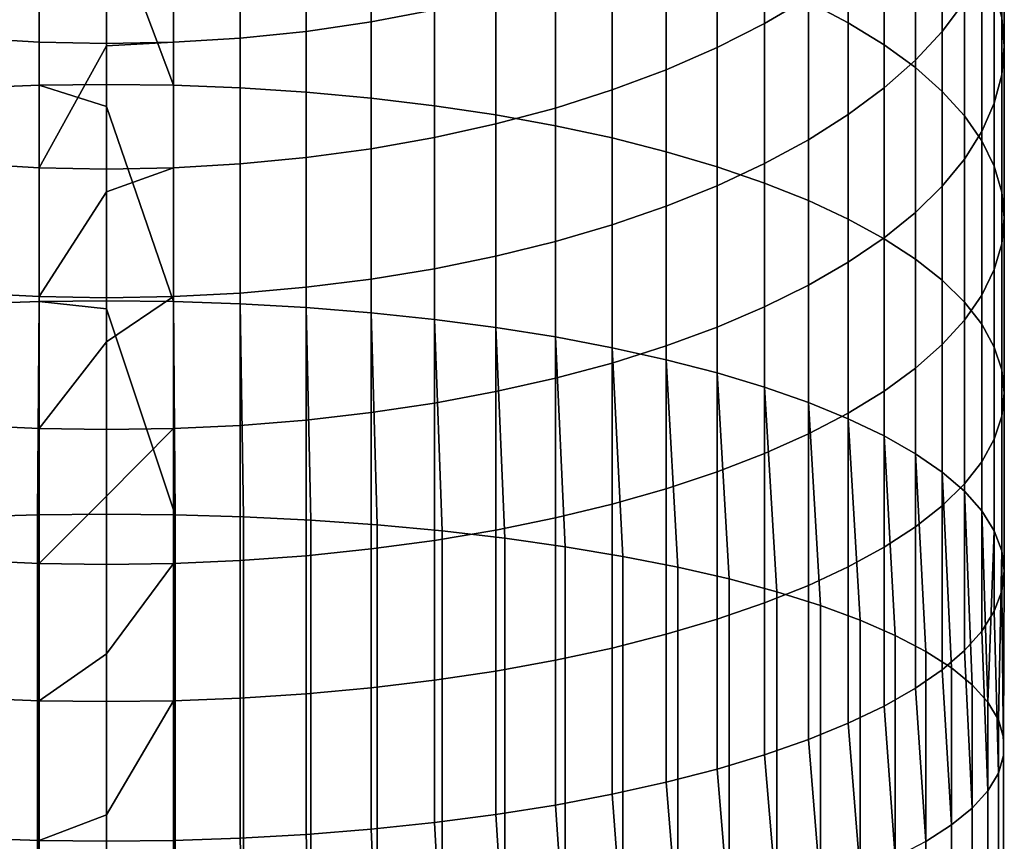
# Model space of a CAD drawing. Header units: metres. Extents: x -24 to 94, y -256 to 25.
# Tile 85 of 195: x -2 to 16, y -56 to -41. Entities that reach past the tile are written whole.
import ezdxf

# ---------------------------------------------------------------- set-up
doc = ezdxf.new("R2010")
doc.units = ezdxf.units.M
doc.layers.add('solid_10_061_003_XXX', color=7, linetype='CONTINUOUS')

msp = doc.modelspace()

# ---------------------------------------------------------------- linework, layer by layer
at = {"layer": 'solid_10_061_003_XXX'}
for points in [[(12.313846, -41.047321, 267.957947), (13.013261, -41.412945, 267.083649), (13.013261, -38.033508, 265.579834), (12.313846, -37.628769, 266.436737)], [(13.013261, -41.412945, 267.083649), (13.6399, -41.797707, 266.163544), (13.6399, -38.459438, 264.67807), (13.013261, -38.033508, 265.579834)], [(15.70596, -41.320057, 258.621674), (15.75, -41.822739, 257.557404), (15.75, -38.873161, 256.081848), (15.70596, -38.322926, 257.122314)], [(13.6399, -41.797707, 266.163544), (14.19026, -42.199463, 265.20285), (14.19026, -38.904175, 263.736481), (13.6399, -38.459438, 264.67807)], [(15.050272, -41.043438, 251.977982), (14.661262, -41.56316, 250.995209), (14.661262, -38.910248, 249.514618), (15.050272, -38.346664, 250.4729)], [(12.313846, -40.971394, 246.009949), (11.545567, -41.423969, 245.240402), (11.545567, -39.031128, 243.759399), (12.313846, -38.544254, 244.507706)], [(-2.347416, -42.553146, 274.726654), (-1.176999, -42.507816, 274.850494), (-1.176999, -38.776455, 273.388245), (-2.347416, -38.827332, 273.266571)], [(-1.176999, -42.507816, 274.850494), (0, -42.49268, 274.891876), (0, -39.383373, 273.686981), (-1.176999, -38.776455, 273.388245)], [(1.176999, -38.776455, 273.388245), (0, -38.75946, 273.428864), (0, -39.383373, 273.686981), (1.176999, -42.507816, 274.850494)], [(1.176999, -42.507816, 274.850494), (2.347416, -42.553146, 274.726654), (2.347416, -38.827332, 273.266571), (1.176999, -38.776455, 273.388245)], [(2.347416, -42.553146, 274.726654), (3.504705, -42.628418, 274.521027), (3.504705, -38.911812, 273.064545), (2.347416, -38.827332, 273.266571)], [(3.504705, -42.628418, 274.521027), (4.642394, -42.733208, 274.234772), (4.642394, -39.029423, 272.783295), (3.504705, -38.911812, 273.064545)], [(5.754121, -41.184498, 240.449722), (4.642394, -41.396648, 240.123642), (4.642394, -39.234947, 238.646622), (5.754121, -39.008286, 238.962784)], [(4.642394, -42.733208, 274.234772), (5.754121, -42.866924, 273.869476), (5.754121, -39.179508, 272.424408), (4.642394, -39.029423, 272.783295)], [(11.545567, -41.423969, 245.240402), (10.712721, -41.846172, 244.522507), (10.712721, -39.485329, 243.061295), (11.545567, -39.031128, 243.759399)], [(14.19026, -42.199463, 265.20285), (14.661262, -42.615959, 264.206879), (14.661262, -39.365234, 262.760345), (14.19026, -38.904175, 263.736481)], [(14.661262, -41.56316, 250.995209), (14.19026, -42.067841, 250.040894), (14.19026, -39.457516, 248.584076), (14.661262, -38.910248, 249.514618)], [(15.75, -41.822739, 257.557404), (15.70596, -42.325417, 256.493164), (15.70596, -39.423397, 255.041382), (15.75, -38.873161, 256.081848)], [(5.754121, -42.866924, 273.869476), (6.833669, -43.028831, 273.427155), (6.833669, -39.361225, 271.989868), (5.754121, -39.179508, 272.424408)], [(4.642394, -41.396648, 240.123642), (3.504705, -41.562897, 239.868118), (3.504705, -39.412567, 238.39888), (4.642394, -39.234947, 238.646622)], [(6.833669, -43.028831, 273.427155), (7.875, -43.218014, 272.910339), (7.875, -39.573559, 271.482117), (6.833669, -39.361225, 271.989868)], [(14.661262, -42.615959, 264.206879), (15.050272, -43.044876, 263.181213), (15.050272, -39.840038, 261.755127), (14.661262, -39.365234, 262.760345)], [(-1.176999, -41.75423, 239.574051), (-2.347416, -41.682312, 239.684586), (-2.347416, -39.540154, 238.220917), (-1.176999, -39.616989, 238.113739)], [(1.176999, -42.507816, 274.850494), (0, -39.383373, 273.686981), (0, -42.49268, 274.891876)], [(2.347416, -41.682312, 239.684586), (1.176999, -41.75423, 239.574051), (1.176999, -39.616989, 238.113739), (2.347416, -39.540154, 238.220917)], [(3.504705, -41.562897, 239.868118), (2.347416, -41.682312, 239.684586), (2.347416, -39.540154, 238.220917), (3.504705, -39.412567, 238.39888)], [(10.712721, -41.846172, 244.522507), (9.819964, -42.235645, 243.86026), (9.819964, -39.904316, 242.417328), (10.712721, -39.485329, 243.061295)], [(14.19026, -42.067841, 250.040894), (13.6399, -42.554653, 249.120361), (13.6399, -39.985409, 247.686462), (14.19026, -39.457516, 248.584076)], [(15.70596, -42.325417, 256.493164), (15.574085, -42.825287, 255.434845), (15.574085, -39.970554, 254.006729), (15.70596, -39.423397, 255.041382)], [(0, -41.778248, 239.537125), (-1.176999, -41.75423, 239.574051), (-1.176999, -39.616989, 238.113739), (0, -39.642651, 238.077942)], [(1.176999, -41.75423, 239.574051), (0, -41.778248, 239.537125), (0, -39.642651, 238.077942), (1.176999, -39.616989, 238.113739)], [(7.875, -43.218014, 272.910339), (8.872291, -43.433418, 272.321899), (8.872291, -39.815319, 270.903992), (7.875, -39.573559, 271.482117)], [(8.872291, -43.433418, 272.321899), (9.819964, -43.673836, 271.6651), (9.819964, -40.085159, 270.258728), (8.872291, -39.815319, 270.903992)], [(15.050272, -43.044876, 263.181213), (15.355115, -43.483807, 262.131622), (15.355115, -40.325928, 260.72641), (15.050272, -39.840038, 261.755127)], [(9.819964, -42.235645, 243.86026), (8.872291, -42.59021, 243.257385), (8.872291, -40.285748, 241.83107), (9.819964, -39.904316, 242.417328)], [(13.6399, -42.554653, 249.120361), (13.013261, -43.020878, 248.238754), (13.013261, -40.490978, 246.826813), (13.6399, -39.985409, 247.686462)], [(15.574085, -42.825287, 255.434845), (15.355115, -43.319546, 254.388412), (15.355115, -40.511578, 252.983688), (15.574085, -39.970554, 254.006729)], [(9.819964, -43.673836, 271.6651), (10.712721, -43.937927, 270.943634), (10.712721, -40.381569, 269.549927), (9.819964, -40.085159, 270.258728)], [(8.872291, -42.59021, 243.257385), (7.875, -42.907879, 242.717239), (7.875, -40.627487, 241.305817), (8.872291, -40.285748, 241.83107)], [(10.712721, -43.937927, 270.943634), (11.545567, -44.224216, 270.16153), (11.545567, -40.702888, 268.781586), (10.712721, -40.381569, 269.549927)], [(15.355115, -43.483807, 262.131622), (15.574085, -43.930298, 261.063934), (15.574085, -40.82019, 259.679962), (15.355115, -40.325928, 260.72641)], [(13.013261, -43.020878, 248.238754), (12.313846, -43.463905, 247.401016), (12.313846, -40.971394, 246.009949), (13.013261, -40.490978, 246.826813)], [(15.355115, -43.319546, 254.388412), (15.050272, -43.805439, 253.359711), (15.050272, -41.043438, 251.977982), (15.355115, -40.511578, 252.983688)], [(7.875, -42.907879, 242.717239), (6.833669, -43.186878, 242.242828), (6.833669, -40.927631, 240.844513), (7.875, -40.627487, 241.305817)], [(11.545567, -44.224216, 270.16153), (12.313846, -44.531094, 269.323181), (12.313846, -41.047321, 267.957947), (11.545567, -40.702888, 268.781586)], [(6.833669, -43.186878, 242.242828), (5.754121, -43.425648, 241.836838), (5.754121, -41.184498, 240.449722), (6.833669, -40.927631, 240.844513)], [(15.574085, -43.930298, 261.063934), (15.70596, -44.381855, 259.984131), (15.70596, -41.320057, 258.621674), (15.574085, -40.82019, 259.679962)], [(12.313846, -43.463905, 247.401016), (11.545567, -43.88126, 246.611816), (11.545567, -41.423969, 245.240402), (12.313846, -40.971394, 246.009949)], [(12.313846, -44.531094, 269.323181), (13.013261, -44.856853, 268.433258), (13.013261, -41.412945, 267.083649), (12.313846, -41.047321, 267.957947)], [(15.050272, -43.805439, 253.359711), (14.661262, -44.280239, 252.354477), (14.661262, -41.56316, 250.995209), (15.050272, -41.043438, 251.977982)], [(5.754121, -43.425648, 241.836838), (4.642394, -43.622856, 241.501526), (4.642394, -41.396648, 240.123642), (5.754121, -41.184498, 240.449722)], [(4.642394, -43.622856, 241.501526), (3.504705, -43.777393, 241.238754), (3.504705, -41.562897, 239.868118), (4.642394, -41.396648, 240.123642)], [(11.545567, -43.88126, 246.611816), (10.712721, -44.270607, 245.87558), (10.712721, -41.846172, 244.522507), (11.545567, -41.423969, 245.240402)], [(13.013261, -44.856853, 268.433258), (13.6399, -45.199665, 267.496735), (13.6399, -41.797707, 266.163544), (13.013261, -41.412945, 267.083649)], [(15.70596, -44.381855, 259.984131), (15.75, -44.835953, 258.898254), (15.75, -41.822739, 257.557404), (15.70596, -41.320057, 258.621674)], [(3.504705, -43.777393, 241.238754), (2.347416, -43.888397, 241.050003), (2.347416, -41.682312, 239.684586), (3.504705, -41.562897, 239.868118)], [(14.661262, -44.280239, 252.354477), (14.19026, -44.741299, 251.378326), (14.19026, -42.067841, 250.040894), (14.661262, -41.56316, 250.995209)], [(-1.176999, -43.95525, 240.936325), (-2.347416, -43.888397, 241.050003), (-2.347416, -41.682312, 239.684586), (-1.176999, -41.75423, 239.574051)], [(0, -41.819416, 239.563889), (-1.176999, -43.95525, 240.936325), (-1.176999, -41.75423, 239.574051), (0, -41.778248, 239.537125)], [(1.176999, -41.75423, 239.574051), (0, -41.819416, 239.563889), (0, -41.778248, 239.537125)], [(1.176999, -43.95525, 240.936325), (0, -43.977577, 240.898361), (0, -41.819416, 239.563889), (1.176999, -41.75423, 239.574051)], [(2.347416, -43.888397, 241.050003), (1.176999, -43.95525, 240.936325), (1.176999, -41.75423, 239.574051), (2.347416, -41.682312, 239.684586)], [(0, -41.819416, 239.563889), (0, -43.977577, 240.898361), (-1.176999, -43.95525, 240.936325)], [(10.712721, -44.270607, 245.87558), (9.819964, -44.629772, 245.196426), (9.819964, -42.235645, 243.86026), (10.712721, -41.846172, 244.522507)], [(13.6399, -45.199665, 267.496735), (14.19026, -45.557617, 266.51886), (14.19026, -42.199463, 265.20285), (13.6399, -41.797707, 266.163544)], [(15.75, -44.835953, 258.898254), (15.70596, -45.290051, 257.812378), (15.70596, -42.325417, 256.493164), (15.75, -41.822739, 257.557404)], [(14.19026, -44.741299, 251.378326), (13.6399, -45.186039, 250.436752), (13.6399, -42.554653, 249.120361), (14.19026, -42.067841, 250.040894)], [(9.819964, -44.629772, 245.196426), (8.872291, -44.956741, 244.578156), (8.872291, -42.59021, 243.257385), (9.819964, -42.235645, 243.86026)], [(14.19026, -45.557617, 266.51886), (14.661262, -45.928707, 265.505096), (14.661262, -42.615959, 264.206879), (14.19026, -42.199463, 265.20285)], [(15.70596, -45.290051, 257.812378), (15.574085, -45.741608, 256.732574), (15.574085, -42.825287, 255.434845), (15.70596, -42.325417, 256.493164)], [(-2.347416, -46.34111, 276.016998), (-1.176999, -46.301418, 276.142761), (-1.176999, -42.507816, 274.850494), (-2.347416, -42.553146, 274.726654)], [(0, -42.8806, 275.032837), (0, -42.49268, 274.891876), (-1.176999, -42.507816, 274.850494)], [(-1.176999, -46.301418, 276.142761), (0, -46.288166, 276.184753), (0, -42.8806, 275.032837), (-1.176999, -42.507816, 274.850494)], [(1.176999, -42.507816, 274.850494), (0, -42.49268, 274.891876), (0, -42.8806, 275.032837), (1.176999, -46.301418, 276.142761)], [(1.176999, -46.301418, 276.142761), (2.347416, -46.34111, 276.016998), (2.347416, -42.553146, 274.726654), (1.176999, -42.507816, 274.850494)], [(2.347416, -46.34111, 276.016998), (3.504705, -46.407017, 275.808167), (3.504705, -42.628418, 274.521027), (2.347416, -42.553146, 274.726654)], [(3.504705, -46.407017, 275.808167), (4.642394, -46.498768, 275.517456), (4.642394, -42.733208, 274.234772), (3.504705, -42.628418, 274.521027)], [(8.872291, -44.956741, 244.578156), (7.875, -45.249691, 244.0242), (7.875, -42.907879, 242.717239), (8.872291, -42.59021, 243.257385)], [(13.6399, -45.186039, 250.436752), (13.013261, -45.611965, 249.534988), (13.013261, -43.020878, 248.238754), (13.6399, -42.554653, 249.120361)], [(14.661262, -45.928707, 265.505096), (15.050272, -46.310856, 264.461121), (15.050272, -43.044876, 263.181213), (14.661262, -42.615959, 264.206879)], [(4.642394, -46.498768, 275.517456), (5.754121, -46.615852, 275.146484), (5.754121, -42.866924, 273.869476), (4.642394, -42.733208, 274.234772)], [(15.574085, -45.741608, 256.732574), (15.355115, -46.188099, 255.664886), (15.355115, -43.319546, 254.388412), (15.574085, -42.825287, 255.434845)], [(1.176999, -46.301418, 276.142761), (0, -42.8806, 275.032837), (0, -46.288166, 276.184753)], [(5.754121, -46.615852, 275.146484), (6.833669, -46.757614, 274.697327), (6.833669, -43.028831, 273.427155), (5.754121, -42.866924, 273.869476)], [(7.875, -45.249691, 244.0242), (6.833669, -45.506977, 243.537689), (6.833669, -43.186878, 242.242828), (7.875, -42.907879, 242.717239)], [(6.833669, -46.757614, 274.697327), (7.875, -46.92326, 274.172485), (7.875, -43.218014, 272.910339), (6.833669, -43.028831, 273.427155)], [(13.013261, -45.611965, 249.534988), (12.313846, -46.016705, 248.678085), (12.313846, -43.463905, 247.401016), (13.013261, -43.020878, 248.238754)], [(15.050272, -46.310856, 264.461121), (15.355115, -46.701931, 263.392761), (15.355115, -43.483807, 262.131622), (15.050272, -43.044876, 263.181213)], [(6.833669, -45.506977, 243.537689), (5.754121, -45.727169, 243.121323), (5.754121, -43.425648, 241.836838), (6.833669, -43.186878, 242.242828)], [(7.875, -46.92326, 274.172485), (8.872291, -47.111862, 273.574921), (8.872291, -43.433418, 272.321899), (7.875, -43.218014, 272.910339)], [(15.355115, -46.188099, 255.664886), (15.050272, -46.627029, 254.61528), (15.050272, -43.805439, 253.359711), (15.355115, -43.319546, 254.388412)], [(5.754121, -45.727169, 243.121323), (4.642394, -45.909027, 242.777435), (4.642394, -43.622856, 241.501526), (5.754121, -43.425648, 241.836838)], [(8.872291, -47.111862, 273.574921), (9.819964, -47.322372, 272.907928), (9.819964, -43.673836, 271.6651), (8.872291, -43.433418, 272.321899)], [(12.313846, -46.016705, 248.678085), (11.545567, -46.397987, 247.87085), (11.545567, -43.88126, 246.611816), (12.313846, -43.463905, 247.401016)], [(15.355115, -46.701931, 263.392761), (15.574085, -47.099743, 262.306), (15.574085, -43.930298, 261.063934), (15.355115, -43.483807, 262.131622)], [(4.642394, -45.909027, 242.777435), (3.504705, -46.051537, 242.50795), (3.504705, -43.777393, 241.238754), (4.642394, -43.622856, 241.501526)], [(9.819964, -47.322372, 272.907928), (10.712721, -47.553608, 272.175262), (10.712721, -43.937927, 270.943634), (9.819964, -43.673836, 271.6651)], [(3.504705, -46.051537, 242.50795), (2.347416, -46.153904, 242.314392), (2.347416, -43.888397, 241.050003), (3.504705, -43.777393, 241.238754)], [(15.050272, -46.627029, 254.61528), (14.661262, -47.055943, 253.589615), (14.661262, -44.280239, 252.354477), (15.050272, -43.805439, 253.359711)], [(-1.176999, -46.215553, 242.197815), (-2.347416, -46.153904, 242.314392), (-2.347416, -43.888397, 241.050003), (-1.176999, -43.95525, 240.936325)], [(0, -44.375, 241.129959), (-1.176999, -46.215553, 242.197815), (-1.176999, -43.95525, 240.936325), (0, -43.977577, 240.898361)], [(1.176999, -43.95525, 240.936325), (0, -44.375, 241.129959), (0, -43.977577, 240.898361)], [(1.176999, -46.215553, 242.197815), (0, -46.236141, 242.158875), (0, -44.375, 241.129959), (1.176999, -43.95525, 240.936325)], [(2.347416, -46.153904, 242.314392), (1.176999, -46.215553, 242.197815), (1.176999, -43.95525, 240.936325), (2.347416, -43.888397, 241.050003)], [(11.545567, -46.397987, 247.87085), (10.712721, -46.753685, 247.117783), (10.712721, -44.270607, 245.87558), (11.545567, -43.88126, 246.611816)], [(10.712721, -47.553608, 272.175262), (11.545567, -47.804276, 271.381042), (11.545567, -44.224216, 270.16153), (10.712721, -43.937927, 270.943634)], [(15.574085, -47.099743, 262.306), (15.70596, -47.502068, 261.206879), (15.70596, -44.381855, 259.984131), (15.574085, -43.930298, 261.063934)], [(0, -44.375, 241.129959), (0, -46.236141, 242.158875), (-1.176999, -46.215553, 242.197815)], [(10.712721, -46.753685, 247.117783), (9.819964, -47.081806, 246.423096), (9.819964, -44.629772, 245.196426), (10.712721, -44.270607, 245.87558)], [(11.545567, -47.804276, 271.381042), (12.313846, -48.072979, 270.529694), (12.313846, -44.531094, 269.323181), (11.545567, -44.224216, 270.16153)], [(14.661262, -47.055943, 253.589615), (14.19026, -47.472443, 252.593643), (14.19026, -44.741299, 251.378326), (14.661262, -44.280239, 252.354477)], [(15.70596, -47.502068, 261.206879), (15.75, -47.906654, 260.101624), (15.75, -44.835953, 258.898254), (15.70596, -44.381855, 259.984131)], [(12.313846, -48.072979, 270.529694), (13.013261, -48.358208, 269.625946), (13.013261, -44.856853, 268.433258), (12.313846, -44.531094, 269.323181)], [(9.819964, -47.081806, 246.423096), (8.872291, -47.380516, 245.79068), (8.872291, -44.956741, 244.578156), (9.819964, -44.629772, 245.196426)], [(13.013261, -48.358208, 269.625946), (13.6399, -48.658371, 268.674896), (13.6399, -45.199665, 267.496735), (13.013261, -44.856853, 268.433258)], [(14.19026, -47.472443, 252.593643), (13.6399, -47.874195, 251.632935), (13.6399, -45.186039, 250.436752), (14.19026, -44.741299, 251.378326)], [(15.75, -47.906654, 260.101624), (15.70596, -48.311241, 258.996338), (15.70596, -45.290051, 257.812378), (15.75, -44.835953, 258.898254)], [(8.872291, -47.380516, 245.79068), (7.875, -47.648144, 245.22406), (7.875, -45.249691, 244.0242), (8.872291, -44.956741, 244.578156)], [(13.6399, -47.874195, 251.632935), (13.013261, -48.258961, 250.71286), (13.013261, -45.611965, 249.534988), (13.6399, -45.186039, 250.436752)], [(13.6399, -48.658371, 268.674896), (14.19026, -48.971786, 267.681854), (14.19026, -45.557617, 266.51886), (13.6399, -45.199665, 267.496735)], [(7.875, -47.648144, 245.22406), (6.833669, -47.883194, 244.726425), (6.833669, -45.506977, 243.537689), (7.875, -45.249691, 244.0242)], [(15.70596, -48.311241, 258.996338), (15.574085, -48.713566, 257.897247), (15.574085, -45.741608, 256.732574), (15.70596, -45.290051, 257.812378)], [(6.833669, -47.883194, 244.726425), (5.754121, -48.084354, 244.300537), (5.754121, -45.727169, 243.121323), (6.833669, -45.506977, 243.537689)], [(14.19026, -48.971786, 267.681854), (14.661262, -49.296707, 266.652374), (14.661262, -45.928707, 265.505096), (14.19026, -45.557617, 266.51886)], [(5.754121, -48.084354, 244.300537), (4.642394, -48.250496, 243.948792), (4.642394, -45.909027, 242.777435), (5.754121, -45.727169, 243.121323)], [(13.013261, -48.258961, 250.71286), (12.313846, -48.62458, 249.838562), (12.313846, -46.016705, 248.678085), (13.013261, -45.611965, 249.534988)], [(15.574085, -48.713566, 257.897247), (15.355115, -49.111378, 256.810486), (15.355115, -46.188099, 255.664886), (15.574085, -45.741608, 256.732574)], [(4.642394, -48.250496, 243.948792), (3.504705, -48.380688, 243.673141), (3.504705, -46.051537, 242.50795), (4.642394, -45.909027, 242.777435)], [(14.661262, -49.296707, 266.652374), (15.050272, -49.631313, 265.592194), (15.050272, -46.310856, 264.461121), (14.661262, -45.928707, 265.505096)], [(3.504705, -48.380688, 243.673141), (2.347416, -48.474209, 243.475143), (2.347416, -46.153904, 242.314392), (3.504705, -46.051537, 242.50795)], [(12.313846, -48.62458, 249.838562), (11.545567, -48.969013, 249.014923), (11.545567, -46.397987, 247.87085), (12.313846, -46.016705, 248.678085)], [(-1.176999, -48.530529, 243.355911), (-2.347416, -48.474209, 243.475143), (-2.347416, -46.153904, 242.314392), (-1.176999, -46.215553, 242.197815)], [(0, -47.009045, 242.56012), (-1.176999, -48.530529, 243.355911), (-1.176999, -46.215553, 242.197815), (0, -46.236141, 242.158875)], [(1.176999, -46.215553, 242.197815), (0, -47.009045, 242.56012), (0, -46.236141, 242.158875)], [(1.176999, -48.530529, 243.355911), (0, -48.549339, 243.316086), (0, -47.009045, 242.56012), (1.176999, -46.215553, 242.197815)], [(2.347416, -48.474209, 243.475143), (1.176999, -48.530529, 243.355911), (1.176999, -46.215553, 242.197815), (2.347416, -46.153904, 242.314392)], [(15.355115, -49.111378, 256.810486), (15.050272, -49.502449, 255.742111), (15.050272, -46.627029, 254.61528), (15.355115, -46.188099, 255.664886)], [(-2.404226, -50.077583, 277.097626), (-1.205651, -50.041771, 277.231293), (-1.176999, -46.301418, 276.142761), (-2.347416, -46.34111, 276.016998)], [(-1.205651, -50.041771, 277.231293), (0, -50.029808, 277.275909), (0, -46.431522, 276.229858), (-1.176999, -46.301418, 276.142761)], [(0, -46.431522, 276.229858), (0, -46.288166, 276.184753), (-1.176999, -46.301418, 276.142761)], [(1.176999, -46.301418, 276.142761), (0, -46.288166, 276.184753), (0, -46.431522, 276.229858), (1.205651, -50.041771, 277.231293)], [(1.205651, -50.041771, 277.231293), (0, -46.431522, 276.229858), (0, -50.029808, 277.275909)], [(2.404226, -50.077583, 277.097626), (2.347416, -46.34111, 276.016998), (1.176999, -46.301418, 276.142761), (1.205651, -50.041771, 277.231293)], [(3.588693, -50.137039, 276.875732), (3.504705, -46.407017, 275.808167), (2.347416, -46.34111, 276.016998), (2.404226, -50.077583, 277.097626)], [(4.7521, -50.219784, 276.566925), (4.642394, -46.498768, 275.517456), (3.504705, -46.407017, 275.808167), (3.588693, -50.137039, 276.875732)], [(11.545567, -48.969013, 249.014923), (10.712721, -49.290333, 248.246552), (10.712721, -46.753685, 247.117783), (11.545567, -46.397987, 247.87085)], [(15.050272, -49.631313, 265.592194), (15.355115, -49.973736, 264.507263), (15.355115, -46.701931, 263.392761), (15.050272, -46.310856, 264.461121)], [(5.887619, -50.32534, 276.172974), (5.754121, -46.615852, 275.146484), (4.642394, -46.498768, 275.517456), (4.7521, -50.219784, 276.566925)], [(6.988587, -50.453079, 275.696259), (6.833669, -46.757614, 274.697327), (5.754121, -46.615852, 275.146484), (5.887619, -50.32534, 276.172974)], [(15.050272, -49.502449, 255.742111), (14.661262, -49.884602, 254.698135), (14.661262, -47.055943, 253.589615), (15.050272, -46.627029, 254.61528)], [(8.048544, -50.602261, 275.139496), (7.875, -46.92326, 274.172485), (6.833669, -46.757614, 274.697327), (6.988587, -50.453079, 275.696259)], [(10.712721, -49.290333, 248.246552), (9.819964, -49.586742, 247.53775), (9.819964, -47.081806, 246.423096), (10.712721, -46.753685, 247.117783)], [(15.355115, -49.973736, 264.507263), (15.574085, -50.322052, 263.403625), (15.574085, -47.099743, 262.306), (15.355115, -46.701931, 263.392761)], [(9.061269, -50.772003, 274.506012), (8.872291, -47.111862, 273.574921), (7.875, -46.92326, 274.172485), (8.048544, -50.602261, 275.139496)], [(0, -47.009045, 242.56012), (0, -48.549339, 243.316086), (-1.176999, -48.530529, 243.355911)], [(9.819964, -49.586742, 247.53775), (8.872291, -49.856583, 246.892487), (8.872291, -47.380516, 245.79068), (9.819964, -47.081806, 246.423096)], [(10.020819, -50.961311, 273.7995), (9.819964, -47.322372, 272.907928), (8.872291, -47.111862, 273.574921), (9.061269, -50.772003, 274.506012)], [(14.661262, -49.884602, 254.698135), (14.19026, -50.255688, 253.684372), (14.19026, -47.472443, 252.593643), (14.661262, -47.055943, 253.589615)], [(15.574085, -50.322052, 263.403625), (15.70596, -50.674324, 262.287476), (15.70596, -47.502068, 261.206879), (15.574085, -47.099743, 262.306)], [(8.872291, -49.856583, 246.892487), (7.875, -50.098347, 246.314362), (7.875, -47.648144, 245.22406), (8.872291, -47.380516, 245.79068)], [(10.921562, -51.169075, 273.024109), (10.712721, -47.553608, 272.175262), (9.819964, -47.322372, 272.907928), (10.020819, -50.961311, 273.7995)], [(14.19026, -50.255688, 253.684372), (13.6399, -50.61364, 252.706497), (13.6399, -47.874195, 251.632935), (14.19026, -47.472443, 252.593643)], [(7.875, -50.098347, 246.314362), (6.833669, -50.31068, 245.80661), (6.833669, -47.883194, 244.726425), (7.875, -47.648144, 245.22406)], [(11.758213, -51.394077, 272.184418), (11.545567, -47.804276, 271.381042), (10.712721, -47.553608, 272.175262), (10.921562, -51.169075, 273.024109)], [(15.70596, -50.674324, 262.287476), (15.75, -51.028576, 261.16507), (15.75, -47.906654, 260.101624), (15.70596, -47.502068, 261.206879)], [(12.525863, -51.634991, 271.285309), (12.313846, -48.072979, 270.529694), (11.545567, -47.804276, 271.381042), (11.758213, -51.394077, 272.184418)], [(6.833669, -50.31068, 245.80661), (5.754121, -50.492397, 245.372086), (5.754121, -48.084354, 244.300537), (6.833669, -47.883194, 244.726425)], [(13.6399, -50.61364, 252.706497), (13.013261, -50.956455, 251.769974), (13.013261, -48.258961, 250.71286), (13.6399, -47.874195, 251.632935)], [(15.75, -51.028576, 261.16507), (15.70596, -51.382828, 260.042633), (15.70596, -48.311241, 258.996338), (15.75, -47.906654, 260.101624)], [(5.754121, -50.492397, 245.372086), (4.642394, -50.642479, 245.013184), (4.642394, -48.250496, 243.948792), (5.754121, -48.084354, 244.300537)], [(13.220005, -51.890411, 270.332062), (13.013261, -48.358208, 269.625946), (12.313846, -48.072979, 270.529694), (12.525863, -51.634991, 271.285309)], [(4.642394, -50.642479, 245.013184), (3.504705, -50.76009, 244.731949), (3.504705, -48.380688, 243.673141), (4.642394, -48.250496, 243.948792)], [(13.013261, -50.956455, 251.769974), (12.313846, -51.282211, 250.880051), (12.313846, -48.62458, 249.838562), (13.013261, -48.258961, 250.71286)], [(15.70596, -51.382828, 260.042633), (15.574085, -51.735096, 258.926483), (15.574085, -48.713566, 257.897247), (15.70596, -48.311241, 258.996338)], [(-1.176999, -50.895451, 244.408264), (-2.347416, -50.844574, 244.529922), (-2.347416, -48.474209, 243.475143), (-1.176999, -48.530529, 243.355911)], [(0, -49.714329, 243.850479), (-1.176999, -50.895451, 244.408264), (-1.176999, -48.530529, 243.355911), (0, -48.549339, 243.316086)], [(1.176999, -48.530529, 243.355911), (0, -49.714329, 243.850479), (0, -48.549339, 243.316086)], [(1.176999, -50.895451, 244.408264), (0, -50.912441, 244.36763), (0, -49.714329, 243.850479), (1.176999, -48.530529, 243.355911)], [(2.347416, -50.844574, 244.529922), (1.176999, -50.895451, 244.408264), (1.176999, -48.530529, 243.355911), (2.347416, -48.474209, 243.475143)], [(3.504705, -50.76009, 244.731949), (2.347416, -50.844574, 244.529922), (2.347416, -48.474209, 243.475143), (3.504705, -48.380688, 243.673141)], [(13.836568, -52.158833, 269.330292), (13.6399, -48.658371, 268.674896), (13.013261, -48.358208, 269.625946), (13.220005, -51.890411, 270.332062)], [(12.313846, -51.282211, 250.880051), (11.545567, -51.589092, 250.041687), (11.545567, -48.969013, 249.014923), (12.313846, -48.62458, 249.838562)], [(14.371932, -52.438683, 268.285889), (14.19026, -48.971786, 267.681854), (13.6399, -48.658371, 268.674896), (13.836568, -52.158833, 269.330292)], [(15.574085, -51.735096, 258.926483), (15.355115, -52.083416, 257.822876), (15.355115, -49.111378, 256.810486), (15.574085, -48.713566, 257.897247)], [(11.545567, -51.589092, 250.041687), (10.712721, -51.875378, 249.259598), (10.712721, -49.290333, 248.246552), (11.545567, -48.969013, 249.014923)], [(14.822956, -52.728317, 267.204956), (14.661262, -49.296707, 266.652374), (14.19026, -48.971786, 267.681854), (14.371932, -52.438683, 268.285889)], [(15.355115, -52.083416, 257.822876), (15.050272, -52.425835, 256.737915), (15.050272, -49.502449, 255.742111), (15.355115, -49.111378, 256.810486)], [(10.712721, -51.875378, 249.259598), (9.819964, -52.139469, 248.538132), (9.819964, -49.586742, 247.53775), (10.712721, -49.290333, 248.246552)], [(15.186993, -53.026039, 266.093842), (15.050272, -49.631313, 265.592194), (14.661262, -49.296707, 266.652374), (14.822956, -52.728317, 267.204956)], [(15.050272, -52.425835, 256.737915), (14.661262, -52.760441, 255.67775), (14.661262, -49.884602, 254.698135), (15.050272, -49.502449, 255.742111)], [(0, -49.714329, 243.850479), (0, -50.912441, 244.36763), (-1.176999, -50.895451, 244.408264)], [(9.819964, -52.139469, 248.538132), (8.872291, -52.37989, 247.881348), (8.872291, -49.856583, 246.892487), (9.819964, -49.586742, 247.53775)], [(15.461906, -53.330101, 264.959076), (15.355115, -49.973736, 264.507263), (15.050272, -49.631313, 265.592194), (15.186993, -53.026039, 266.093842)], [(8.872291, -52.37989, 247.881348), (7.875, -52.595295, 247.292892), (7.875, -50.098347, 246.314362), (8.872291, -49.856583, 246.892487)], [(14.661262, -52.760441, 255.67775), (14.19026, -53.085361, 254.648254), (14.19026, -50.255688, 253.684372), (14.661262, -49.884602, 254.698135)], [(-2.404225, -107.681595, 292.532562), (-1.20565, -107.645782, 292.666229), (-1.205651, -50.041771, 277.231293), (-2.404226, -50.077583, 277.097626)], [(-1.20565, -107.645782, 292.666229), (0, -107.63382, 292.710876), (0, -50.029808, 277.275909), (-1.205651, -50.041771, 277.231293)], [(0, -107.63382, 292.710876), (1.20565, -107.645782, 292.666229), (1.205651, -50.041771, 277.231293), (0, -50.029808, 277.275909)], [(1.20565, -107.645782, 292.666229), (2.404225, -107.681595, 292.532562), (2.404226, -50.077583, 277.097626), (1.205651, -50.041771, 277.231293)], [(2.404225, -107.681595, 292.532562), (3.588692, -107.741051, 292.310699), (3.588693, -50.137039, 276.875732), (2.404226, -50.077583, 277.097626)], [(15.461906, -53.330101, 264.959076), (15.574085, -50.322052, 263.403625), (15.355115, -49.973736, 264.507263)], [(3.588692, -107.741051, 292.310699), (4.752099, -107.823799, 292.001862), (4.7521, -50.219784, 276.566925), (3.588693, -50.137039, 276.875732)], [(4.752099, -107.823799, 292.001862), (5.887619, -107.929352, 291.607941), (5.887619, -50.32534, 276.172974), (4.7521, -50.219784, 276.566925)], [(7.875, -52.595295, 247.292892), (6.833669, -52.784477, 246.776062), (6.833669, -50.31068, 245.80661), (7.875, -50.098347, 246.314362)], [(14.19026, -53.085361, 254.648254), (13.6399, -53.398781, 253.655212), (13.6399, -50.61364, 252.706497), (14.19026, -50.255688, 253.684372)], [(6.833669, -52.784477, 246.776062), (5.754121, -52.946381, 246.333771), (5.754121, -50.492397, 245.372086), (6.833669, -50.31068, 245.80661)], [(5.887619, -107.929352, 291.607941), (6.988587, -108.057091, 291.131195), (6.988587, -50.453079, 275.696259), (5.887619, -50.32534, 276.172974)], [(15.461906, -53.330101, 264.959076), (15.646083, -53.638714, 263.807312), (15.70596, -50.674324, 262.287476), (15.574085, -50.322052, 263.403625)], [(5.754121, -52.946381, 246.333771), (4.642394, -53.080101, 245.96846), (4.642394, -50.642479, 245.013184), (5.754121, -50.492397, 245.372086)], [(6.988587, -108.057091, 291.131195), (8.048544, -108.206276, 290.574463), (8.048544, -50.602261, 275.139496), (6.988587, -50.453079, 275.696259)], [(8.048544, -108.206276, 290.574463), (9.061269, -108.376015, 289.940979), (9.061269, -50.772003, 274.506012), (8.048544, -50.602261, 275.139496)], [(3.504705, -53.184891, 245.68219), (2.347416, -53.260159, 245.476562), (2.347416, -50.844574, 244.529922), (3.504705, -50.76009, 244.731949)], [(4.642394, -53.080101, 245.96846), (3.504705, -53.184891, 245.68219), (3.504705, -50.76009, 244.731949), (4.642394, -50.642479, 245.013184)], [(9.061269, -108.376015, 289.940979), (10.020819, -108.565323, 289.234467), (10.020819, -50.961311, 273.7995), (9.061269, -50.772003, 274.506012)], [(13.6399, -53.398781, 253.655212), (13.013261, -53.698944, 252.704163), (13.013261, -50.956455, 251.769974), (13.6399, -50.61364, 252.706497)], [(15.646083, -53.638714, 263.807312), (15.738442, -53.950073, 262.645294), (15.75, -51.028576, 261.16507), (15.70596, -50.674324, 262.287476)], [(-1.176999, -53.305489, 245.352722), (-2.347416, -53.260159, 245.476562), (-2.347416, -50.844574, 244.529922), (-1.176999, -50.895451, 244.408264)], [(0, -52.483437, 244.997482), (-1.176999, -53.305489, 245.352722), (-1.176999, -50.895451, 244.408264), (0, -50.912441, 244.36763)], [(1.176999, -50.895451, 244.408264), (0, -52.483437, 244.997482), (0, -50.912441, 244.36763)], [(1.176999, -53.305489, 245.352722), (0, -53.320629, 245.311371), (0, -52.483437, 244.997482), (1.176999, -50.895451, 244.408264)], [(2.347416, -53.260159, 245.476562), (1.176999, -53.305489, 245.352722), (1.176999, -50.895451, 244.408264), (2.347416, -50.844574, 244.529922)], [(10.020819, -108.565323, 289.234467), (10.921561, -108.773087, 288.459076), (10.921562, -51.169075, 273.024109), (10.020819, -50.961311, 273.7995)], [(13.013261, -53.698944, 252.704163), (12.313846, -53.984173, 251.80043), (12.313846, -51.282211, 250.880051), (13.013261, -50.956455, 251.769974)], [(15.738442, -53.950073, 262.645294), (15.738442, -54.262348, 261.479858), (15.70596, -51.382828, 260.042633), (15.75, -51.028576, 261.16507)], [(10.921561, -108.773087, 288.459076), (11.758213, -108.998085, 287.619354), (11.758213, -51.394077, 272.184418), (10.921562, -51.169075, 273.024109)], [(12.313846, -53.984173, 251.80043), (11.545567, -54.252872, 250.949081), (11.545567, -51.589092, 250.041687), (12.313846, -51.282211, 250.880051)], [(11.758213, -108.998085, 287.619354), (12.525863, -109.239006, 286.720245), (12.525863, -51.634991, 271.285309), (11.758213, -51.394077, 272.184418)], [(15.738442, -54.262348, 261.479858), (15.646083, -54.573704, 260.317871), (15.574085, -51.735096, 258.926483), (15.70596, -51.382828, 260.042633)], [(11.545567, -54.252872, 250.949081), (10.712721, -54.50354, 250.154846), (10.712721, -51.875378, 249.259598), (11.545567, -51.589092, 250.041687)], [(12.525863, -109.239006, 286.720245), (13.220005, -109.494423, 285.766998), (13.220005, -51.890411, 270.332062), (12.525863, -51.634991, 271.285309)], [(15.646083, -54.573704, 260.317871), (15.461906, -54.88232, 259.166107), (15.355115, -52.083416, 257.822876), (15.574085, -51.735096, 258.926483)], [(10.712721, -54.50354, 250.154846), (9.819964, -54.734776, 249.422195), (9.819964, -52.139469, 248.538132), (10.712721, -51.875378, 249.259598)], [(13.220005, -109.494423, 285.766998), (13.836568, -109.762848, 284.765259), (13.836568, -52.158833, 269.330292), (13.220005, -51.890411, 270.332062)], [(9.819964, -54.734776, 249.422195), (8.872291, -54.945286, 248.755219), (8.872291, -52.37989, 247.881348), (9.819964, -52.139469, 248.538132)], [(15.461906, -54.88232, 259.166107), (15.186993, -55.186378, 258.031342), (15.050272, -52.425835, 256.737915), (15.355115, -52.083416, 257.822876)], [(13.836568, -109.762848, 284.765259), (14.371932, -110.042694, 283.720825), (14.371932, -52.438683, 268.285889), (13.836568, -52.158833, 269.330292)], [(0, -52.483437, 244.997482), (0, -53.320629, 245.311371), (-1.176999, -53.305489, 245.352722)], [(8.872291, -54.945286, 248.755219), (7.875, -55.133892, 248.157623), (7.875, -52.595295, 247.292892), (8.872291, -52.37989, 247.881348)], [(14.371932, -110.042694, 283.720825), (14.822956, -110.332329, 282.639893), (14.822956, -52.728317, 267.204956), (14.371932, -52.438683, 268.285889)], [(15.186993, -55.186378, 258.031342), (14.822956, -55.4841, 256.920227), (14.661262, -52.760441, 255.67775), (15.050272, -52.425835, 256.737915)], [(7.875, -55.133892, 248.157623), (6.833669, -55.299538, 247.632782), (6.833669, -52.784477, 246.776062), (7.875, -52.595295, 247.292892)], [(6.833669, -55.299538, 247.632782), (5.754121, -55.441299, 247.183624), (5.754121, -52.946381, 246.333771), (6.833669, -52.784477, 246.776062)], [(14.822956, -55.4841, 256.920227), (14.371932, -55.773739, 255.839294), (14.19026, -53.085361, 254.648254), (14.661262, -52.760441, 255.67775)], [(14.822956, -110.332329, 282.639893), (15.186993, -110.630051, 281.528778), (15.186993, -53.026039, 266.093842), (14.822956, -52.728317, 267.204956)], [(5.754121, -55.441299, 247.183624), (4.642394, -55.55838, 246.812653), (4.642394, -53.080101, 245.96846), (5.754121, -52.946381, 246.333771)], [(3.504705, -55.650131, 246.521942), (2.347416, -55.716038, 246.313126), (2.347416, -53.260159, 245.476562), (3.504705, -53.184891, 245.68219)], [(4.642394, -55.55838, 246.812653), (3.504705, -55.650131, 246.521942), (3.504705, -53.184891, 245.68219), (4.642394, -53.080101, 245.96846)], [(14.371932, -55.773739, 255.839294), (13.836568, -56.053585, 254.794876), (13.6399, -53.398781, 253.655212), (14.19026, -53.085361, 254.648254)], [(15.186993, -110.630051, 281.528778), (15.461906, -110.934113, 280.394012), (15.461906, -53.330101, 264.959076), (15.186993, -53.026039, 266.093842)], [(-1.176999, -55.75573, 246.187363), (-2.347416, -55.716038, 246.313126), (-2.347416, -53.260159, 245.476562), (-1.176999, -53.305489, 245.352722)], [(0, -55.308777, 245.997986), (-1.176999, -55.75573, 246.187363), (-1.176999, -53.305489, 245.352722), (0, -53.320629, 245.311371)], [(1.176999, -53.305489, 245.352722), (0, -55.308777, 245.997986), (0, -53.320629, 245.311371)], [(1.176999, -55.75573, 246.187363), (0, -55.768986, 246.14537), (0, -55.308777, 245.997986), (1.176999, -53.305489, 245.352722)], [(2.347416, -55.716038, 246.313126), (1.176999, -55.75573, 246.187363), (1.176999, -53.305489, 245.352722), (2.347416, -53.260159, 245.476562)], [(15.461906, -110.934113, 280.394012), (15.646083, -111.242729, 279.242249), (15.646083, -53.638714, 263.807312), (15.461906, -53.330101, 264.959076)], [(13.836568, -56.053585, 254.794876), (13.220005, -56.32201, 253.793106), (13.013261, -53.698944, 252.704163), (13.6399, -53.398781, 253.655212)], [(13.220005, -56.32201, 253.793106), (12.525863, -56.577427, 252.839874), (12.313846, -53.984173, 251.80043), (13.013261, -53.698944, 252.704163)], [(15.646083, -111.242729, 279.242249), (15.738442, -111.554085, 278.080261), (15.738442, -53.950073, 262.645294), (15.646083, -53.638714, 263.807312)], [(12.525863, -56.577427, 252.839874), (11.758213, -56.818344, 251.940765), (11.545567, -54.252872, 250.949081), (12.313846, -53.984173, 251.80043)], [(15.738442, -111.554085, 278.080261), (15.738442, -111.866356, 276.914825), (15.738442, -54.262348, 261.479858), (15.738442, -53.950073, 262.645294)], [(11.758213, -56.818344, 251.940765), (10.921562, -57.043343, 251.101044), (10.712721, -54.50354, 250.154846), (11.545567, -54.252872, 250.949081)], [(15.738442, -111.866356, 276.914825), (15.646083, -112.177719, 275.752808), (15.646083, -54.573704, 260.317871), (15.738442, -54.262348, 261.479858)], [(10.921562, -57.043343, 251.101044), (10.020819, -57.25111, 250.325668), (9.819964, -54.734776, 249.422195), (10.712721, -54.50354, 250.154846)], [(15.646083, -112.177719, 275.752808), (15.461906, -112.486336, 274.601044), (15.461906, -54.88232, 259.166107), (15.646083, -54.573704, 260.317871)], [(10.020819, -57.25111, 250.325668), (9.061269, -57.440418, 249.619156), (8.872291, -54.945286, 248.755219), (9.819964, -54.734776, 249.422195)], [(15.461906, -112.486336, 274.601044), (15.186993, -112.79039, 273.466278), (15.186993, -55.186378, 258.031342), (15.461906, -54.88232, 259.166107)], [(9.061269, -57.440418, 249.619156), (8.048544, -57.610161, 248.985672), (7.875, -55.133892, 248.157623), (8.872291, -54.945286, 248.755219)], [(8.048544, -57.610161, 248.985672), (6.988587, -57.759338, 248.428925), (6.833669, -55.299538, 247.632782), (7.875, -55.133892, 248.157623)], [(15.186993, -112.79039, 273.466278), (14.822956, -113.088112, 272.355164), (14.822956, -55.4841, 256.920227), (15.186993, -55.186378, 258.031342)], [(0, -55.308777, 245.997986), (0, -55.768986, 246.14537), (-1.176999, -55.75573, 246.187363)], [(6.988587, -57.759338, 248.428925), (5.887619, -57.887081, 247.952179), (5.754121, -55.441299, 247.183624), (6.833669, -55.299538, 247.632782)], [(4.7521, -57.992634, 247.558243), (3.588693, -58.075382, 247.249435), (3.504705, -55.650131, 246.521942), (4.642394, -55.55838, 246.812653)], [(5.887619, -57.887081, 247.952179), (4.7521, -57.992634, 247.558243), (4.642394, -55.55838, 246.812653), (5.754121, -55.441299, 247.183624)], [(14.822956, -113.088112, 272.355164), (14.371932, -113.377747, 271.274231), (14.371932, -55.773739, 255.839294), (14.822956, -55.4841, 256.920227)], [(-2.404226, -58.134834, 247.027542), (-2.347416, -55.716038, 246.313126), (-1.176999, -55.75573, 246.187363), (-1.205651, -58.17065, 246.89389)], [(0, -58.18261, 246.849258), (-1.205651, -58.17065, 246.89389), (-1.176999, -55.75573, 246.187363), (0, -55.768986, 246.14537)], [(1.205651, -58.17065, 246.89389), (0, -58.18261, 246.849258), (0, -55.768986, 246.14537), (1.176999, -55.75573, 246.187363)], [(2.404226, -58.134834, 247.027542), (1.205651, -58.17065, 246.89389), (1.176999, -55.75573, 246.187363), (2.347416, -55.716038, 246.313126)], [(3.588693, -58.075382, 247.249435), (2.404226, -58.134834, 247.027542), (2.347416, -55.716038, 246.313126), (3.504705, -55.650131, 246.521942)]]:
    msp.add_3dface(points, dxfattribs=at)

doc.saveas('drawing.dxf')
